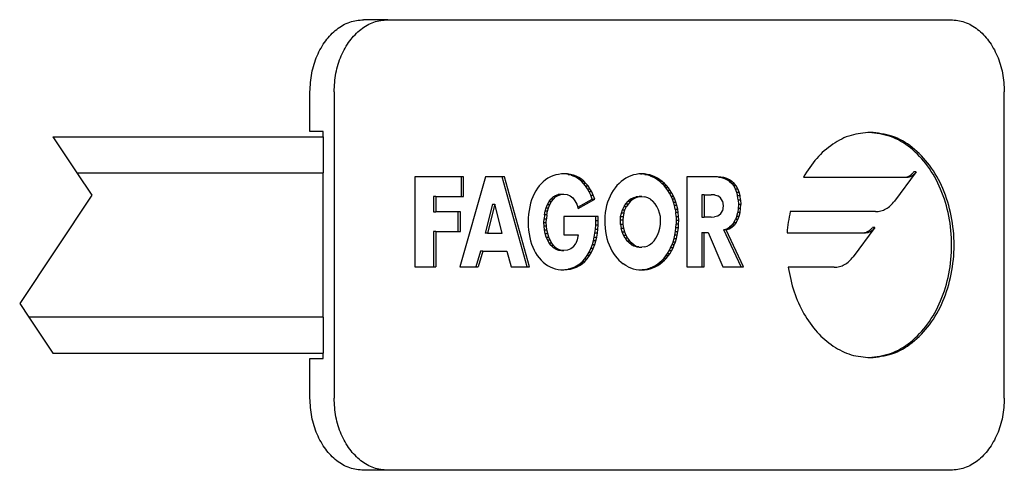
# Model space of a CAD drawing. Header units: millimetres. Extents: x -235 to 2095, y -109 to 485.
# Tile 12 of 20: x 467 to 521, y 80 to 105. Entities that reach past the tile are written whole.
import ezdxf

# ---------------------------------------------------------------- set-up
doc = ezdxf.new("R2010")
doc.units = ezdxf.units.MM
doc.linetypes.add('DOT_CENTER', pattern=[14, 12, -1, 0, -1])

# ---------------------------------------------------------------- blocks, each defined once
blk = doc.blocks.new('FLEJE_REGLA_EXPOSED_ADHESIVADA_1220__1', base_point=(117.576, 39.9))
at = {"color": 7, "linetype": 'Continuous'}
for p, q in [((243.563, 52.4), (242.893, 52.4)), ((243.563, 52.4), (259.169, 52.4)), ((241.407, 49.3), (241.407, 50.4)), ((242.076, 50.4), (242.076, 41.9)), ((260.655, 41.9), (260.655, 50.4)), ((234.278, 49.15), (241.775, 49.15)), ((241.775, 49.3), (241.407, 49.3)), ((241.775, 49.15), (241.775, 49.3)), ((241.775, 49.15), (241.782, 49.15)), ((241.782, 48.15), (241.782, 49.15)), ((234.945, 48.15), (241.775, 48.15)), ((241.775, 48.15), (241.782, 48.15)), ((241.775, 44.15), (241.775, 48.15)), ((245.6, 48.041), (244.316, 48.041)), ((244.316, 48.041), (244.316, 45.544)), ((246.27, 48.041), (245.557, 45.544)), ((245.667, 48.041), (245.6, 48.041)), ((245.6, 48.041), (245.6, 47.492)), ((245.667, 47.492), (245.667, 48.041)), ((246.73, 48.041), (246.27, 48.041)), ((247.429, 45.544), (246.73, 48.041)), ((246.797, 48.041), (246.73, 48.041)), ((247.496, 45.544), (246.797, 48.041)), ((248.143, 48.068), (248.071, 48.037)), ((248.219, 48.092), (248.143, 48.068)), ((248.297, 48.11), (248.219, 48.092)), ((248.379, 48.121), (248.297, 48.11)), ((248.463, 48.124), (248.379, 48.121)), ((248.482, 48.12), (248.428, 48.123)), ((248.549, 48.12), (248.463, 48.124)), ((248.566, 48.108), (248.482, 48.12)), ((248.549, 48.12), (248.482, 48.12)), ((248.633, 48.108), (248.549, 48.12)), ((248.566, 48.108), (248.633, 48.108)), ((248.646, 48.087), (248.566, 48.108)), ((248.713, 48.087), (248.633, 48.108)), ((248.646, 48.087), (248.722, 48.058)), ((248.646, 48.087), (248.713, 48.087)), ((248.789, 48.058), (248.713, 48.087)), ((248.789, 48.058), (248.722, 48.058)), ((248.795, 48.021), (248.722, 48.058)), ((248.862, 48.021), (248.789, 48.058)), ((250.305, 48.069), (250.235, 48.038)), ((250.378, 48.093), (250.305, 48.069)), ((250.452, 48.11), (250.378, 48.093)), ((250.527, 48.121), (250.452, 48.11)), ((250.603, 48.124), (250.527, 48.121)), ((250.569, 48.123), (250.612, 48.121)), ((250.679, 48.121), (250.603, 48.124)), ((250.687, 48.11), (250.612, 48.121)), ((250.679, 48.121), (250.612, 48.121)), ((250.754, 48.11), (250.679, 48.121)), ((250.687, 48.11), (250.761, 48.093)), ((250.687, 48.11), (250.754, 48.11)), ((250.828, 48.093), (250.754, 48.11)), ((250.834, 48.069), (250.761, 48.093)), ((250.828, 48.093), (250.761, 48.093)), ((250.9, 48.069), (250.828, 48.093)), ((250.834, 48.069), (250.9, 48.069)), ((250.834, 48.069), (250.904, 48.038)), ((250.971, 48.038), (250.9, 48.069)), ((251.853, 48.041), (251.853, 45.544)), ((252.638, 48.041), (251.853, 48.041)), ((252.728, 48.036), (252.638, 48.041)), ((252.705, 48.041), (252.638, 48.041)), ((252.795, 48.036), (252.705, 48.041)), ((258.213, 48.177), (257.611, 47.368)), ((258.213, 48.177), (258.146, 48.177)), ((247.761, 47.789), (247.71, 47.722)), ((247.815, 47.85), (247.761, 47.789)), ((247.815, 47.85), (247.874, 47.906)), ((247.936, 47.956), (247.874, 47.906)), ((248.002, 48), (247.936, 47.956)), ((248.071, 48.037), (248.002, 48)), ((248.864, 47.976), (248.795, 48.021)), ((248.795, 48.021), (248.862, 48.021)), ((248.931, 47.976), (248.862, 48.021)), ((248.93, 47.922), (248.864, 47.976)), ((248.931, 47.976), (248.864, 47.976)), ((248.93, 47.922), (248.996, 47.922)), ((248.991, 47.86), (248.93, 47.922)), ((248.996, 47.922), (248.931, 47.976)), ((249.048, 47.79), (248.991, 47.86)), ((249.058, 47.86), (248.991, 47.86)), ((249.058, 47.86), (248.996, 47.922)), ((249.101, 47.711), (249.048, 47.79)), ((249.048, 47.79), (249.115, 47.79)), ((249.115, 47.79), (249.058, 47.86)), ((249.168, 47.711), (249.115, 47.79)), ((249.917, 47.797), (249.863, 47.732)), ((249.975, 47.856), (249.917, 47.797)), ((250.036, 47.91), (249.975, 47.856)), ((250.099, 47.959), (250.036, 47.91)), ((250.166, 48.002), (250.099, 47.959)), ((250.235, 48.038), (250.166, 48.002)), ((250.973, 48.002), (250.904, 48.038)), ((250.971, 48.038), (250.904, 48.038)), ((251.04, 48.002), (250.971, 48.038)), ((251.039, 47.959), (250.973, 48.002)), ((251.04, 48.002), (250.973, 48.002)), ((251.103, 47.91), (251.039, 47.959)), ((251.039, 47.959), (251.106, 47.959)), ((251.106, 47.959), (251.04, 48.002)), ((251.164, 47.856), (251.103, 47.91)), ((251.17, 47.91), (251.103, 47.91)), ((251.17, 47.91), (251.106, 47.959)), ((251.222, 47.797), (251.164, 47.856)), ((251.164, 47.856), (251.231, 47.856)), ((251.231, 47.856), (251.17, 47.91)), ((251.276, 47.732), (251.222, 47.797)), ((251.222, 47.797), (251.289, 47.797)), ((251.289, 47.797), (251.231, 47.856)), ((251.343, 47.732), (251.289, 47.797)), ((252.728, 48.036), (252.814, 48.021)), ((252.728, 48.036), (252.795, 48.036)), ((252.881, 48.021), (252.795, 48.036)), ((252.814, 48.021), (252.894, 47.996)), ((252.814, 48.021), (252.881, 48.021)), ((252.961, 47.996), (252.881, 48.021)), ((252.894, 47.996), (252.969, 47.96)), ((252.961, 47.996), (252.894, 47.996)), ((253.036, 47.96), (252.961, 47.996)), ((253.037, 47.914), (252.969, 47.96)), ((253.036, 47.96), (252.969, 47.96)), ((253.104, 47.914), (253.036, 47.96)), ((253.037, 47.914), (253.099, 47.857)), ((253.037, 47.914), (253.104, 47.914)), ((253.099, 47.857), (253.152, 47.789)), ((253.099, 47.857), (253.165, 47.857)), ((253.165, 47.857), (253.104, 47.914)), ((253.219, 47.789), (253.152, 47.789)), ((253.152, 47.789), (253.198, 47.709)), ((253.219, 47.789), (253.165, 47.857)), ((253.265, 47.709), (253.219, 47.789)), ((255.084, 48.031), (257.95, 48.031)), ((255.084, 48.031), (257.883, 48.031)), ((247.622, 47.572), (247.584, 47.489)), ((247.664, 47.649), (247.622, 47.572)), ((247.71, 47.722), (247.664, 47.649)), ((248.148, 47.482), (248.216, 47.526)), ((248.215, 47.482), (248.283, 47.526)), ((248.216, 47.526), (248.291, 47.555)), ((248.216, 47.526), (248.283, 47.526)), ((248.283, 47.526), (248.358, 47.555)), ((248.291, 47.555), (248.374, 47.564)), ((248.358, 47.555), (248.291, 47.555)), ((248.358, 47.555), (248.441, 47.564)), ((248.374, 47.564), (248.441, 47.564)), ((248.441, 47.564), (248.533, 47.551)), ((248.533, 47.551), (248.616, 47.514)), ((248.616, 47.514), (248.689, 47.455)), ((249.15, 47.624), (249.101, 47.711)), ((249.101, 47.711), (249.168, 47.711)), ((249.194, 47.529), (249.15, 47.624)), ((249.216, 47.624), (249.15, 47.624)), ((249.216, 47.624), (249.168, 47.711)), ((249.194, 47.529), (249.26, 47.529)), ((249.233, 47.425), (249.194, 47.529)), ((249.26, 47.529), (249.216, 47.624)), ((249.3, 47.425), (249.26, 47.529)), ((249.724, 47.508), (249.687, 47.424)), ((249.766, 47.587), (249.724, 47.508)), ((249.812, 47.662), (249.766, 47.587)), ((249.863, 47.732), (249.812, 47.662)), ((250.451, 47.486), (250.536, 47.495)), ((250.518, 47.486), (250.603, 47.495)), ((250.603, 47.495), (250.536, 47.495)), ((250.603, 47.495), (250.688, 47.486)), ((251.327, 47.662), (251.276, 47.732)), ((251.343, 47.732), (251.276, 47.732)), ((251.393, 47.662), (251.327, 47.662)), ((251.373, 47.587), (251.327, 47.662)), ((251.393, 47.662), (251.343, 47.732)), ((251.44, 47.587), (251.373, 47.587)), ((251.415, 47.508), (251.373, 47.587)), ((251.44, 47.587), (251.393, 47.662)), ((251.415, 47.508), (251.482, 47.508)), ((251.452, 47.424), (251.415, 47.508)), ((251.482, 47.508), (251.44, 47.587)), ((251.519, 47.424), (251.482, 47.508)), ((252.269, 47.545), (252.269, 46.922)), ((252.335, 47.545), (252.269, 47.545)), ((252.335, 47.545), (252.335, 46.922)), ((252.335, 47.545), (252.524, 47.545)), ((252.619, 47.538), (252.524, 47.545)), ((252.619, 47.538), (252.71, 47.513)), ((252.786, 47.46), (252.71, 47.513)), ((253.198, 47.709), (253.234, 47.618)), ((253.198, 47.709), (253.265, 47.709)), ((253.234, 47.618), (253.261, 47.515)), ((253.234, 47.618), (253.301, 47.618)), ((253.278, 47.4), (253.261, 47.515)), ((253.328, 47.515), (253.261, 47.515)), ((253.301, 47.618), (253.265, 47.709)), ((253.328, 47.515), (253.301, 47.618)), ((253.345, 47.4), (253.328, 47.515)), ((244.828, 47.492), (244.828, 47.074)), ((244.895, 47.492), (244.828, 47.492)), ((244.895, 47.492), (245.6, 47.492)), ((244.895, 47.492), (244.895, 47.074)), ((245.6, 47.492), (245.667, 47.492)), ((246.464, 47.28), (246.262, 46.475)), ((246.531, 47.28), (246.329, 46.475)), ((246.464, 47.28), (246.531, 47.28)), ((246.731, 46.475), (246.531, 47.28)), ((247.523, 47.308), (247.499, 47.211)), ((247.551, 47.401), (247.523, 47.308)), ((247.584, 47.489), (247.551, 47.401)), ((247.956, 47.181), (247.992, 47.271)), ((247.992, 47.271), (248.036, 47.353)), ((247.992, 47.271), (248.059, 47.271)), ((248.023, 47.181), (248.059, 47.271)), ((248.036, 47.353), (248.088, 47.424)), ((248.036, 47.353), (248.103, 47.353)), ((248.059, 47.271), (248.103, 47.353)), ((248.088, 47.424), (248.148, 47.482)), ((248.155, 47.424), (248.088, 47.424)), ((248.103, 47.353), (248.155, 47.424)), ((248.215, 47.482), (248.148, 47.482)), ((248.155, 47.424), (248.215, 47.482)), ((248.689, 47.455), (248.752, 47.376)), ((248.752, 47.376), (248.803, 47.279)), ((248.803, 47.279), (248.842, 47.167)), ((248.831, 47.199), (249.233, 47.425)), ((248.842, 47.167), (249.3, 47.425)), ((249.233, 47.425), (249.3, 47.425)), ((249.627, 47.244), (249.605, 47.148)), ((249.654, 47.336), (249.627, 47.244)), ((249.687, 47.424), (249.654, 47.336)), ((250.113, 47.217), (250.166, 47.294)), ((250.166, 47.294), (250.227, 47.362)), ((250.166, 47.294), (250.233, 47.294)), ((250.233, 47.294), (250.18, 47.217)), ((250.296, 47.418), (250.227, 47.362)), ((250.227, 47.362), (250.294, 47.362)), ((250.294, 47.362), (250.233, 47.294)), ((250.363, 47.418), (250.294, 47.362)), ((250.371, 47.459), (250.296, 47.418)), ((250.296, 47.418), (250.363, 47.418)), ((250.438, 47.459), (250.363, 47.418)), ((250.371, 47.459), (250.451, 47.486)), ((250.438, 47.459), (250.371, 47.459)), ((250.518, 47.486), (250.438, 47.459)), ((250.518, 47.486), (250.451, 47.486)), ((250.768, 47.459), (250.688, 47.486)), ((250.843, 47.418), (250.768, 47.459)), ((250.843, 47.418), (250.912, 47.362)), ((250.973, 47.294), (250.912, 47.362)), ((251.026, 47.217), (250.973, 47.294)), ((251.519, 47.424), (251.452, 47.424)), ((251.485, 47.336), (251.452, 47.424)), ((251.485, 47.336), (251.552, 47.336)), ((251.512, 47.244), (251.485, 47.336)), ((251.533, 47.148), (251.512, 47.244)), ((251.579, 47.244), (251.512, 47.244)), ((251.552, 47.336), (251.519, 47.424)), ((251.579, 47.244), (251.552, 47.336)), ((251.6, 47.148), (251.579, 47.244)), ((252.839, 47.37), (252.786, 47.46)), ((252.839, 47.37), (252.858, 47.233)), ((252.858, 47.233), (252.839, 47.097)), ((253.278, 47.4), (253.283, 47.273)), ((253.278, 47.4), (253.345, 47.4)), ((253.283, 47.273), (253.278, 47.16)), ((253.35, 47.273), (253.283, 47.273)), ((253.345, 47.4), (253.35, 47.273)), ((253.345, 47.16), (253.35, 47.273)), ((244.828, 47.074), (244.895, 47.074)), ((245.508, 47.074), (244.895, 47.074)), ((245.575, 47.074), (245.508, 47.074)), ((245.508, 47.074), (245.508, 46.524)), ((245.575, 46.524), (245.575, 47.074)), ((247.467, 47.003), (247.459, 46.893)), ((247.48, 47.109), (247.467, 47.003)), ((247.499, 47.211), (247.48, 47.109)), ((247.908, 46.984), (247.895, 46.88)), ((247.908, 46.984), (247.928, 47.085)), ((247.974, 46.984), (247.908, 46.984)), ((247.928, 47.085), (247.956, 47.181)), ((247.995, 47.085), (247.928, 47.085)), ((247.956, 47.181), (248.023, 47.181)), ((247.974, 46.984), (247.962, 46.88)), ((247.974, 46.984), (247.995, 47.085)), ((247.995, 47.085), (248.023, 47.181)), ((249.589, 47.048), (249.58, 46.945)), ((249.605, 47.148), (249.589, 47.048)), ((250.019, 46.938), (250.039, 47.037)), ((250.039, 47.037), (250.071, 47.13)), ((250.106, 47.037), (250.039, 47.037)), ((250.071, 47.13), (250.113, 47.217)), ((250.071, 47.13), (250.138, 47.13)), ((250.106, 47.037), (250.086, 46.938)), ((250.106, 47.037), (250.138, 47.13)), ((250.113, 47.217), (250.18, 47.217)), ((250.138, 47.13), (250.18, 47.217)), ((251.068, 47.13), (251.026, 47.217)), ((251.1, 47.037), (251.068, 47.13)), ((251.12, 46.938), (251.1, 47.037)), ((251.533, 47.148), (251.6, 47.148)), ((251.533, 47.148), (251.549, 47.048)), ((251.616, 47.048), (251.549, 47.048)), ((251.559, 46.945), (251.549, 47.048)), ((251.616, 47.048), (251.6, 47.148)), ((251.626, 46.945), (251.616, 47.048)), ((252.71, 46.953), (252.619, 46.928)), ((252.786, 47.006), (252.71, 46.953)), ((252.786, 47.006), (252.839, 47.097)), ((253.237, 46.951), (253.201, 46.858)), ((253.237, 46.951), (253.263, 47.052)), ((253.237, 46.951), (253.304, 46.951)), ((253.278, 47.16), (253.263, 47.052)), ((253.329, 47.052), (253.263, 47.052)), ((253.268, 46.858), (253.304, 46.951)), ((253.345, 47.16), (253.278, 47.16)), ((253.304, 46.951), (253.329, 47.052)), ((253.329, 47.052), (253.345, 47.16)), ((257.086, 47.076), (254.721, 47.076)), ((247.459, 46.893), (247.456, 46.779)), ((247.456, 46.779), (247.459, 46.669)), ((247.891, 46.776), (247.895, 46.88)), ((247.891, 46.776), (247.958, 46.776)), ((247.896, 46.671), (247.891, 46.776)), ((247.895, 46.88), (247.962, 46.88)), ((247.958, 46.776), (247.962, 46.88)), ((247.962, 46.671), (247.958, 46.776)), ((248.443, 46.938), (248.443, 46.428)), ((249.334, 46.938), (248.443, 46.938)), ((249.319, 46.59), (249.327, 46.703)), ((249.327, 46.703), (249.331, 46.819)), ((249.394, 46.703), (249.327, 46.703)), ((249.331, 46.819), (249.334, 46.938)), ((249.398, 46.819), (249.331, 46.819)), ((249.4, 46.938), (249.334, 46.938)), ((249.386, 46.59), (249.394, 46.703)), ((249.394, 46.703), (249.398, 46.819)), ((249.398, 46.819), (249.4, 46.938)), ((249.58, 46.945), (249.576, 46.839)), ((249.576, 46.839), (249.579, 46.73)), ((249.579, 46.73), (249.587, 46.625)), ((250.012, 46.836), (250.019, 46.938)), ((250.079, 46.836), (250.012, 46.836)), ((250.018, 46.721), (250.012, 46.836)), ((250.084, 46.721), (250.018, 46.721)), ((250.018, 46.721), (250.034, 46.614)), ((250.019, 46.938), (250.086, 46.938)), ((250.086, 46.938), (250.079, 46.836)), ((250.079, 46.836), (250.084, 46.721)), ((250.084, 46.721), (250.101, 46.614)), ((251.105, 46.614), (251.122, 46.721)), ((251.127, 46.836), (251.12, 46.938)), ((251.122, 46.721), (251.127, 46.836)), ((251.552, 46.625), (251.56, 46.73)), ((251.559, 46.945), (251.562, 46.839)), ((251.559, 46.945), (251.626, 46.945)), ((251.562, 46.839), (251.56, 46.73)), ((251.627, 46.73), (251.56, 46.73)), ((251.562, 46.839), (251.629, 46.839)), ((251.619, 46.625), (251.627, 46.73)), ((251.629, 46.839), (251.626, 46.945)), ((251.627, 46.73), (251.629, 46.839)), ((252.269, 46.922), (252.335, 46.922)), ((252.524, 46.922), (252.335, 46.922)), ((252.524, 46.922), (252.619, 46.928)), ((253.1, 46.702), (253.035, 46.642)), ((253.155, 46.774), (253.1, 46.702)), ((253.167, 46.702), (253.1, 46.702)), ((253.102, 46.642), (253.167, 46.702)), ((253.155, 46.774), (253.201, 46.858)), ((253.155, 46.774), (253.222, 46.774)), ((253.222, 46.774), (253.167, 46.702)), ((253.268, 46.858), (253.201, 46.858)), ((253.222, 46.774), (253.268, 46.858)), ((244.895, 46.524), (244.828, 46.524)), ((244.828, 46.524), (244.828, 45.544)), ((244.895, 46.524), (245.508, 46.524)), ((244.895, 46.524), (244.895, 45.544)), ((245.508, 46.524), (245.575, 46.524)), ((246.329, 46.475), (246.262, 46.475)), ((246.329, 46.475), (246.731, 46.475)), ((247.459, 46.669), (247.467, 46.562)), ((247.467, 46.562), (247.48, 46.459)), ((247.48, 46.459), (247.499, 46.36)), ((247.908, 46.567), (247.896, 46.671)), ((247.962, 46.671), (247.896, 46.671)), ((247.908, 46.567), (247.975, 46.567)), ((247.929, 46.466), (247.908, 46.567)), ((247.929, 46.466), (247.996, 46.466)), ((247.958, 46.37), (247.929, 46.466)), ((247.975, 46.567), (247.962, 46.671)), ((247.996, 46.466), (247.975, 46.567)), ((248.025, 46.37), (247.996, 46.466)), ((248.443, 46.428), (248.837, 46.428)), ((248.837, 46.428), (248.816, 46.296)), ((249.289, 46.371), (249.307, 46.479)), ((249.307, 46.479), (249.319, 46.59)), ((249.374, 46.479), (249.307, 46.479)), ((249.319, 46.59), (249.386, 46.59)), ((249.356, 46.371), (249.374, 46.479)), ((249.374, 46.479), (249.386, 46.59)), ((249.587, 46.625), (249.6, 46.523)), ((249.6, 46.523), (249.618, 46.424)), ((249.618, 46.424), (249.64, 46.329)), ((250.061, 46.513), (250.034, 46.614)), ((250.034, 46.614), (250.101, 46.614)), ((250.061, 46.513), (250.128, 46.513)), ((250.097, 46.422), (250.061, 46.513)), ((250.097, 46.422), (250.164, 46.422)), ((250.141, 46.339), (250.097, 46.422)), ((250.101, 46.614), (250.128, 46.513)), ((250.128, 46.513), (250.164, 46.422)), ((250.164, 46.422), (250.208, 46.339)), ((250.998, 46.339), (251.042, 46.422)), ((251.042, 46.422), (251.078, 46.513)), ((251.078, 46.513), (251.105, 46.614)), ((251.499, 46.329), (251.521, 46.424)), ((251.521, 46.424), (251.539, 46.523)), ((251.588, 46.424), (251.521, 46.424)), ((251.539, 46.523), (251.552, 46.625)), ((251.539, 46.523), (251.606, 46.523)), ((251.619, 46.625), (251.552, 46.625)), ((251.566, 46.329), (251.588, 46.424)), ((251.588, 46.424), (251.606, 46.523)), ((251.606, 46.523), (251.619, 46.625)), ((252.269, 46.497), (252.335, 46.497)), ((252.269, 46.497), (252.269, 45.544)), ((252.335, 46.497), (252.448, 46.497)), ((252.335, 45.544), (252.335, 46.497)), ((252.448, 46.497), (252.854, 45.544)), ((252.877, 46.567), (252.961, 46.597)), ((252.944, 46.567), (252.877, 46.567)), ((253.358, 45.544), (252.877, 46.567)), ((252.944, 46.567), (253.027, 46.597)), ((253.425, 45.544), (252.944, 46.567)), ((252.961, 46.597), (253.035, 46.642)), ((252.961, 46.597), (253.027, 46.597)), ((253.027, 46.597), (253.102, 46.642)), ((253.102, 46.642), (253.035, 46.642)), ((254.631, 46.491), (256.805, 46.491)), ((257.068, 46.637), (256.464, 45.825)), ((257.068, 46.637), (257.001, 46.637)), ((247.499, 46.36), (247.522, 46.265)), ((247.522, 46.265), (247.55, 46.175)), ((247.55, 46.175), (247.583, 46.089)), ((247.996, 46.281), (247.958, 46.37)), ((247.958, 46.37), (248.025, 46.37)), ((248.062, 46.281), (247.996, 46.281)), ((248.041, 46.201), (247.996, 46.281)), ((248.062, 46.281), (248.025, 46.37)), ((248.094, 46.132), (248.041, 46.201)), ((248.108, 46.201), (248.041, 46.201)), ((248.108, 46.201), (248.062, 46.281)), ((248.154, 46.074), (248.094, 46.132)), ((248.094, 46.132), (248.16, 46.132)), ((248.16, 46.132), (248.108, 46.201)), ((248.221, 46.074), (248.16, 46.132)), ((248.713, 46.103), (248.774, 46.188)), ((248.816, 46.296), (248.774, 46.188)), ((249.194, 46.055), (249.234, 46.16)), ((249.234, 46.16), (249.265, 46.265)), ((249.234, 46.16), (249.301, 46.16)), ((249.261, 46.055), (249.301, 46.16)), ((249.265, 46.265), (249.289, 46.371)), ((249.332, 46.265), (249.265, 46.265)), ((249.289, 46.371), (249.356, 46.371)), ((249.301, 46.16), (249.332, 46.265)), ((249.332, 46.265), (249.356, 46.371)), ((249.64, 46.329), (249.667, 46.238)), ((249.667, 46.238), (249.699, 46.151)), ((249.699, 46.151), (249.735, 46.068)), ((250.141, 46.339), (250.193, 46.267)), ((250.208, 46.339), (250.141, 46.339)), ((250.251, 46.206), (250.193, 46.267)), ((250.193, 46.267), (250.26, 46.267)), ((250.208, 46.339), (250.26, 46.267)), ((250.316, 46.157), (250.251, 46.206)), ((250.251, 46.206), (250.318, 46.206)), ((250.26, 46.267), (250.318, 46.206)), ((250.316, 46.157), (250.383, 46.157)), ((250.385, 46.12), (250.316, 46.157)), ((250.383, 46.157), (250.318, 46.206)), ((250.452, 46.12), (250.383, 46.157)), ((250.754, 46.12), (250.823, 46.157)), ((250.823, 46.157), (250.888, 46.206)), ((250.888, 46.206), (250.946, 46.267)), ((250.946, 46.267), (250.998, 46.339)), ((251.404, 46.068), (251.44, 46.151)), ((251.472, 46.238), (251.44, 46.151)), ((251.507, 46.151), (251.44, 46.151)), ((251.471, 46.068), (251.507, 46.151)), ((251.472, 46.238), (251.499, 46.329)), ((251.472, 46.238), (251.538, 46.238)), ((251.499, 46.329), (251.566, 46.329)), ((251.507, 46.151), (251.538, 46.238)), ((251.538, 46.238), (251.566, 46.329)), ((246.13, 45.978), (246.001, 45.544)), ((246.196, 45.978), (246.068, 45.544)), ((246.196, 45.978), (246.13, 45.978)), ((246.196, 45.978), (246.861, 45.978)), ((246.861, 45.978), (246.982, 45.544)), ((247.583, 46.089), (247.62, 46.008)), ((247.62, 46.008), (247.662, 45.931)), ((247.662, 45.931), (247.708, 45.86)), ((247.708, 45.86), (247.757, 45.794)), ((248.222, 46.031), (248.154, 46.074)), ((248.221, 46.074), (248.154, 46.074)), ((248.289, 46.031), (248.221, 46.074)), ((248.222, 46.031), (248.298, 46.004)), ((248.289, 46.031), (248.222, 46.031)), ((248.289, 46.031), (248.365, 46.004)), ((248.298, 46.004), (248.365, 46.004)), ((248.381, 45.995), (248.298, 46.004)), ((248.448, 45.995), (248.365, 46.004)), ((248.381, 45.995), (248.448, 45.995)), ((248.548, 46.007), (248.448, 45.995)), ((248.637, 46.043), (248.548, 46.007)), ((248.713, 46.103), (248.637, 46.043)), ((249.087, 45.855), (249.144, 45.951)), ((249.144, 45.951), (249.194, 46.055)), ((249.144, 45.951), (249.211, 45.951)), ((249.154, 45.855), (249.211, 45.951)), ((249.261, 46.055), (249.194, 46.055)), ((249.211, 45.951), (249.261, 46.055)), ((249.735, 46.068), (249.774, 45.99)), ((249.774, 45.99), (249.818, 45.916)), ((249.818, 45.916), (249.866, 45.847)), ((250.459, 46.098), (250.385, 46.12)), ((250.452, 46.12), (250.385, 46.12)), ((250.452, 46.12), (250.526, 46.098)), ((250.459, 46.098), (250.536, 46.091)), ((250.526, 46.098), (250.459, 46.098)), ((250.526, 46.098), (250.603, 46.091)), ((250.536, 46.091), (250.603, 46.091)), ((250.68, 46.098), (250.603, 46.091)), ((250.68, 46.098), (250.754, 46.12)), ((251.272, 45.847), (251.32, 45.916)), ((251.32, 45.916), (251.364, 45.99)), ((251.32, 45.916), (251.387, 45.916)), ((251.339, 45.847), (251.387, 45.916)), ((251.364, 45.99), (251.404, 46.068)), ((251.431, 45.99), (251.364, 45.99)), ((251.387, 45.916), (251.431, 45.99)), ((251.471, 46.068), (251.404, 46.068)), ((251.431, 45.99), (251.471, 46.068)), ((247.757, 45.794), (247.811, 45.733)), ((247.869, 45.678), (247.811, 45.733)), ((247.869, 45.678), (247.93, 45.629)), ((247.93, 45.629), (247.994, 45.585)), ((247.994, 45.585), (248.062, 45.548)), ((248.809, 45.578), (248.885, 45.632)), ((248.876, 45.578), (248.952, 45.632)), ((248.885, 45.632), (248.957, 45.695)), ((248.885, 45.632), (248.952, 45.632)), ((248.952, 45.632), (249.024, 45.695)), ((248.957, 45.695), (249.024, 45.77)), ((249.024, 45.695), (248.957, 45.695)), ((249.024, 45.77), (249.087, 45.855)), ((249.024, 45.695), (249.091, 45.77)), ((249.024, 45.77), (249.091, 45.77)), ((249.154, 45.855), (249.087, 45.855)), ((249.091, 45.77), (249.154, 45.855)), ((249.866, 45.847), (249.918, 45.783)), ((249.918, 45.783), (249.973, 45.725)), ((249.973, 45.725), (250.031, 45.671)), ((250.031, 45.671), (250.093, 45.624)), ((250.158, 45.582), (250.093, 45.624)), ((250.981, 45.582), (251.046, 45.624)), ((251.046, 45.624), (251.108, 45.671)), ((251.046, 45.624), (251.113, 45.624)), ((251.048, 45.582), (251.113, 45.624)), ((251.108, 45.671), (251.166, 45.725)), ((251.174, 45.671), (251.108, 45.671)), ((251.113, 45.624), (251.174, 45.671)), ((251.166, 45.725), (251.221, 45.783)), ((251.233, 45.725), (251.166, 45.725)), ((251.174, 45.671), (251.233, 45.725)), ((251.221, 45.783), (251.272, 45.847)), ((251.221, 45.783), (251.288, 45.783)), ((251.233, 45.725), (251.288, 45.783)), ((251.339, 45.847), (251.272, 45.847)), ((251.288, 45.783), (251.339, 45.847)), ((244.316, 45.544), (244.828, 45.544)), ((244.828, 45.544), (244.895, 45.544)), ((245.557, 45.544), (246.001, 45.544)), ((246.001, 45.544), (246.068, 45.544)), ((246.982, 45.544), (247.429, 45.544)), ((247.429, 45.544), (247.496, 45.544)), ((248.062, 45.548), (248.133, 45.517)), ((248.133, 45.517), (248.207, 45.493)), ((248.207, 45.493), (248.284, 45.475)), ((248.284, 45.475), (248.363, 45.465)), ((248.363, 45.465), (248.446, 45.461)), ((248.41, 45.463), (248.47, 45.466)), ((248.446, 45.461), (248.537, 45.466)), ((248.47, 45.466), (248.56, 45.479)), ((248.47, 45.466), (248.537, 45.466)), ((248.537, 45.466), (248.627, 45.479)), ((248.56, 45.479), (248.646, 45.503)), ((248.627, 45.479), (248.56, 45.479)), ((248.627, 45.479), (248.713, 45.503)), ((248.646, 45.503), (248.73, 45.536)), ((248.646, 45.503), (248.713, 45.503)), ((248.713, 45.503), (248.797, 45.536)), ((248.73, 45.536), (248.809, 45.578)), ((248.73, 45.536), (248.797, 45.536)), ((248.797, 45.536), (248.876, 45.578)), ((248.876, 45.578), (248.809, 45.578)), ((250.225, 45.546), (250.158, 45.582)), ((250.225, 45.546), (250.296, 45.516)), ((250.296, 45.516), (250.369, 45.492)), ((250.369, 45.492), (250.445, 45.475)), ((250.445, 45.475), (250.523, 45.465)), ((250.523, 45.465), (250.603, 45.461)), ((250.569, 45.463), (250.616, 45.465)), ((250.603, 45.461), (250.683, 45.465)), ((250.694, 45.475), (250.616, 45.465)), ((250.683, 45.465), (250.616, 45.465)), ((250.683, 45.465), (250.761, 45.475)), ((250.694, 45.475), (250.77, 45.492)), ((250.694, 45.475), (250.761, 45.475)), ((250.761, 45.475), (250.837, 45.492)), ((250.77, 45.492), (250.843, 45.516)), ((250.837, 45.492), (250.77, 45.492)), ((250.837, 45.492), (250.91, 45.516)), ((250.843, 45.516), (250.913, 45.546)), ((250.91, 45.516), (250.843, 45.516)), ((250.91, 45.516), (250.98, 45.546)), ((250.913, 45.546), (250.981, 45.582)), ((250.98, 45.546), (250.913, 45.546)), ((250.98, 45.546), (251.048, 45.582)), ((251.048, 45.582), (250.981, 45.582)), ((251.853, 45.544), (252.269, 45.544)), ((252.269, 45.544), (252.335, 45.544)), ((252.854, 45.544), (253.358, 45.544)), ((253.358, 45.544), (253.425, 45.544)), ((255.939, 45.532), (254.663, 45.532)), ((241.775, 44.15), (233.612, 44.15)), ((241.782, 44.15), (241.775, 44.15)), ((241.782, 43.15), (241.782, 44.15)), ((234.278, 43.15), (241.775, 43.15)), ((241.775, 43), (241.775, 43.15)), ((241.775, 43.15), (241.782, 43.15)), ((241.407, 41.9), (241.407, 43)), ((241.407, 43), (241.775, 43)), ((243.563, 39.9), (242.893, 39.9)), ((259.169, 39.9), (243.563, 39.9))]:
    blk.add_line(p, q, dxfattribs=at)
at = {"color": 2, "linetype": 'DOT_CENTER'}
for p, q in [((234.278, 49.15), (234.945, 48.15)), ((234.945, 48.15), (235.36, 47.528)), ((235.36, 47.528), (233.36, 44.528)), ((233.36, 44.528), (233.612, 44.15)), ((233.612, 44.15), (234.112, 43.4)), ((234.112, 43.4), (234.112, 43.4)), ((234.112, 43.4), (234.278, 43.15))]:
    blk.add_line(p, q, dxfattribs=at)
at = {"color": 7, "linetype": 'Continuous'}
for points, knots in [([(241.407, 50.4), (241.417, 50.574), (241.436, 50.916), (241.587, 51.398), (241.82, 51.817), (242.129, 52.14), (242.494, 52.358), (242.763, 52.386), (242.893, 52.4)], [0, 0, 0, 0, 0.52011, 1.024807, 1.501633, 1.944096, 2.354483, 2.745153, 2.745153, 2.745153, 2.745153]), ([(242.076, 50.4), (242.086, 50.574), (242.105, 50.916), (242.256, 51.398), (242.489, 51.817), (242.798, 52.14), (243.164, 52.358), (243.432, 52.386), (243.563, 52.4)], [0, 0, 0, 0, 0.52011, 1.024807, 1.501633, 1.944096, 2.354483, 2.745153, 2.745153, 2.745153, 2.745153]), ([(259.169, 52.4), (259.299, 52.386), (259.568, 52.358), (259.933, 52.14), (260.242, 51.817), (260.475, 51.398), (260.626, 50.916), (260.645, 50.574), (260.655, 50.4)], [0, 0, 0, 0, 0.39067, 0.801057, 1.24352, 1.720346, 2.225043, 2.745153, 2.745153, 2.745153, 2.745153]), ([(256.939, 49.275), (256.759, 49.258), (256.391, 49.225), (255.879, 48.958), (255.422, 48.561), (255.2, 48.212), (255.084, 48.031)], [0, 0, 0, 0, 0.538745, 1.09915, 1.696367, 2.336001, 2.336001, 2.336001, 2.336001]), ([(256.906, 43.025), (257.108, 43.051), (257.523, 43.102), (258.086, 43.448), (258.561, 43.953), (258.92, 44.604), (259.144, 45.351), (259.22, 46.15), (259.144, 46.949), (258.92, 47.697), (258.561, 48.348), (258.086, 48.853), (257.523, 49.198), (257.108, 49.25), (256.906, 49.275)], [0, 0, 0, 0, 0.605721, 1.242878, 1.929657, 2.669049, 3.450922, 4.256237, 5.061553, 5.843426, 6.582818, 7.269597, 7.906754, 8.512475, 8.512475, 8.512475, 8.512475]), ([(256.939, 43.025), (257.144, 43.047), (257.563, 43.091), (258.134, 43.432), (258.616, 43.936), (258.982, 44.591), (259.21, 45.344), (259.288, 46.15), (259.21, 46.956), (258.982, 47.71), (258.616, 48.364), (258.134, 48.869), (257.563, 49.209), (257.144, 49.254), (256.939, 49.275)], [0, 0, 0, 0, 0.610422, 1.251651, 1.943, 2.68804, 3.47663, 4.289302, 5.101973, 5.890563, 6.635603, 7.326952, 7.968181, 8.578603, 8.578603, 8.578603, 8.578603]), ([(257.883, 48.031), (257.907, 48.033), (257.957, 48.037), (258.028, 48.067), (258.093, 48.114), (258.128, 48.156), (258.146, 48.177)], [0, 0, 0, 0, 0.0731157, 0.1483952, 0.2275167, 0.3113931, 0.3113931, 0.3113931, 0.3113931]), ([(257.95, 48.031), (257.974, 48.033), (258.024, 48.037), (258.095, 48.067), (258.16, 48.114), (258.195, 48.156), (258.213, 48.177)], [0, 0, 0, 0, 0.0731157, 0.1483952, 0.2275167, 0.3113931, 0.3113931, 0.3113931, 0.3113931]), ([(257.086, 47.076), (257.135, 47.079), (257.234, 47.087), (257.375, 47.148), (257.506, 47.241), (257.576, 47.325), (257.611, 47.368)], [0, 0, 0, 0, 0.1462424, 0.2968121, 0.4550666, 0.6228322, 0.6228322, 0.6228322, 0.6228322]), ([(254.721, 47.076), (254.701, 46.979), (254.66, 46.786), (254.641, 46.59), (254.631, 46.491)], [0, 0, 0, 0, 0.2946597, 0.591892, 0.591892, 0.591892, 0.591892]), ([(256.74, 46.491), (256.764, 46.493), (256.814, 46.497), (256.884, 46.528), (256.949, 46.574), (256.983, 46.616), (257.001, 46.637)], [0, 0, 0, 0, 0.0727243, 0.1476209, 0.2263308, 0.3097448, 0.3097448, 0.3097448, 0.3097448]), ([(256.805, 46.491), (256.83, 46.493), (256.879, 46.497), (256.95, 46.527), (257.015, 46.574), (257.05, 46.616), (257.068, 46.637)], [0, 0, 0, 0, 0.0731154, 0.1483939, 0.227514, 0.3113888, 0.3113888, 0.3113888, 0.3113888]), ([(255.939, 45.532), (255.988, 45.536), (256.087, 45.543), (256.228, 45.605), (256.359, 45.697), (256.428, 45.781), (256.464, 45.825)], [0, 0, 0, 0, 0.1462065, 0.2967399, 0.4549548, 0.6226759, 0.6226759, 0.6226759, 0.6226759]), ([(254.663, 45.532), (254.709, 45.303), (254.798, 44.855), (255.075, 44.244), (255.441, 43.726), (255.89, 43.334), (256.398, 43.075), (256.761, 43.041), (256.939, 43.025)], [0, 0, 0, 0, 0.697459, 1.366434, 1.997054, 2.58625, 3.139706, 3.672207, 3.672207, 3.672207, 3.672207]), ([(242.893, 39.9), (242.763, 39.914), (242.494, 39.942), (242.129, 40.16), (241.82, 40.483), (241.587, 40.902), (241.436, 41.384), (241.417, 41.726), (241.407, 41.9)], [0, 0, 0, 0, 0.39067, 0.801057, 1.24352, 1.720346, 2.225043, 2.745153, 2.745153, 2.745153, 2.745153]), ([(243.563, 39.9), (243.432, 39.914), (243.164, 39.942), (242.798, 40.16), (242.489, 40.483), (242.256, 40.902), (242.105, 41.384), (242.086, 41.726), (242.076, 41.9)], [0, 0, 0, 0, 0.39067, 0.801057, 1.24352, 1.720346, 2.225043, 2.745153, 2.745153, 2.745153, 2.745153]), ([(260.655, 41.9), (260.645, 41.726), (260.626, 41.384), (260.475, 40.902), (260.242, 40.483), (259.933, 40.16), (259.568, 39.942), (259.299, 39.914), (259.169, 39.9)], [0, 0, 0, 0, 0.52011, 1.024807, 1.501633, 1.944096, 2.354483, 2.745153, 2.745153, 2.745153, 2.745153])]:
    blk.add_open_spline(points, degree=3, knots=knots, dxfattribs=at)
blk.add_open_spline([(256.805, 46.491), (256.805, 46.491), (256.805, 46.491), (256.805, 46.491), (256.805, 46.491)], degree=3, dxfattribs=at)
blk = doc.blocks.new('REGLA_EXPOSED_ADHESIVADA__3', base_point=(117.576, 28.321))
blk.add_blockref('FLEJE_REGLA_EXPOSED_ADHESIVADA_1220__1', (117.576, 39.9))
blk = doc.blocks.new('EXA_1220__4', base_point=(117.576, 28.321))
blk.add_blockref('REGLA_EXPOSED_ADHESIVADA__3', (117.576, 28.321))
blk = doc.blocks.new('Gen1', base_point=(187.375, 43.028))
blk.add_blockref('EXA_1220__4', (117.576, 28.321))

msp = doc.modelspace()

# ---------------------------------------------------------------- block references
at = {"xscale": 2, "yscale": 2, "zscale": 2}
msp.add_blockref('Gen1', (374.751, 86.056), dxfattribs=at)

doc.saveas('drawing.dxf')
